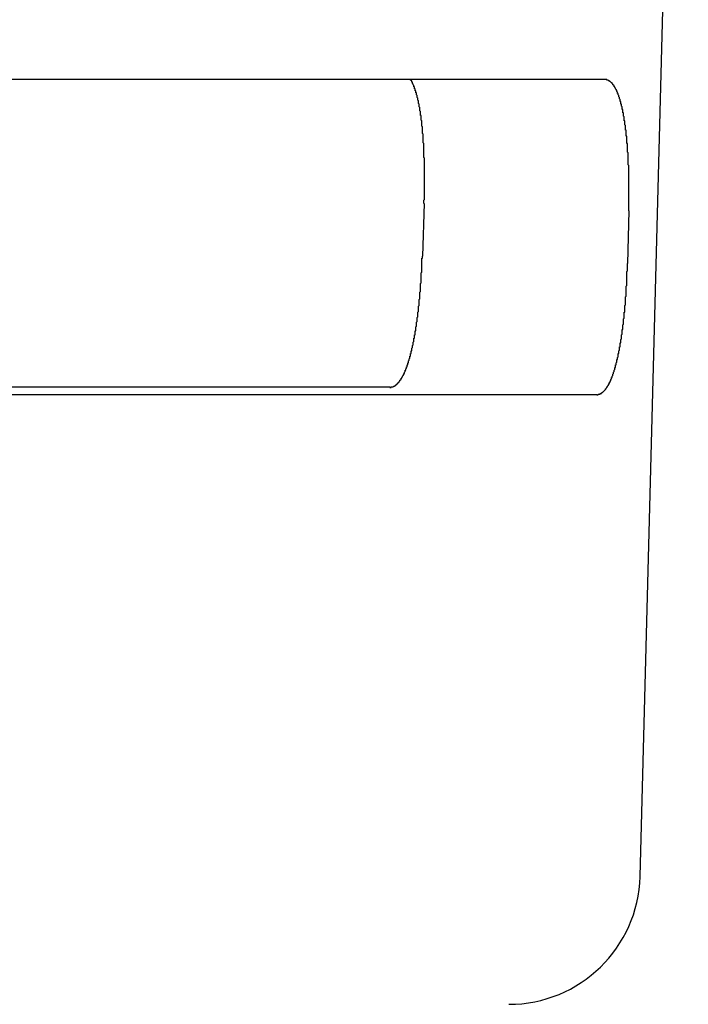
# Model space of a CAD drawing. Extents: x 85.2 to 97.4, y 23.1 to 30.3.
# Tile 36 of 43: x 93.305 to 93.405, y 24.448 to 24.596. Entities that reach past the tile are written whole.
import ezdxf

# ---------------------------------------------------------------- set-up
doc = ezdxf.new("R2010")
doc.units = 0
doc.header["$LTSCALE"] = 0.5
doc.layers.add('BODY', color=1, linetype='CONTINUOUS')

msp = doc.modelspace()

# ---------------------------------------------------------------- linework, layer by layer
at = {"layer": 'BODY'}
for p, q in [((93.39797, 24.46728), (93.4052, 24.74339)), ((93.39269, 24.5868), (92.84364, 24.5868)), ((93.36563, 24.56818), (93.36536, 24.56028)), ((93.39629, 24.56709), (93.39609, 24.55919)), ((92.84484, 24.53954), (93.39149, 24.53954)), ((93.36052, 24.54063), (92.87582, 24.54063))]:
    msp.add_line(p, q, dxfattribs=at)
for points in [[(93.3656, 24.5682, 0), (93.3656, 24.5683, 0), (93.3656, 24.5683, 0), (93.3656, 24.5684, 0), (93.3656, 24.5685, 0), (93.3656, 24.5686, 0), (93.3656, 24.5686, 0), (93.3656, 24.5687, 0), (93.3657, 24.5688, 0), (93.3657, 24.5689, 0), (93.3657, 24.5689, 0), (93.3657, 24.569, 0), (93.3657, 24.5691, 0), (93.3657, 24.5692, 0), (93.3657, 24.5692, 0), (93.3657, 24.5693, 0), (93.3657, 24.5694, 0), (93.3657, 24.5695, 0), (93.3657, 24.5696, 0), (93.3657, 24.5696, 0), (93.3657, 24.5697, 0), (93.3657, 24.5698, 0), (93.3657, 24.5699, 0), (93.3657, 24.5699, 0), (93.3657, 24.57, 0), (93.3657, 24.5701, 0), (93.3657, 24.5702, 0), (93.3657, 24.5702, 0), (93.3657, 24.5703, 0), (93.3657, 24.5704, 0), (93.3657, 24.5705, 0), (93.3657, 24.5705, 0), (93.3657, 24.5706, 0), (93.3657, 24.5707, 0), (93.3657, 24.5708, 0), (93.3657, 24.5708, 0), (93.3657, 24.5709, 0), (93.3657, 24.571, 0), (93.3657, 24.5711, 0), (93.3657, 24.5711, 0), (93.3657, 24.5712, 0), (93.3657, 24.5713, 0), (93.3657, 24.5714, 0), (93.3657, 24.5715, 0), (93.3657, 24.5715, 0), (93.3657, 24.5716, 0), (93.3657, 24.5717, 0), (93.3657, 24.5718, 0), (93.3657, 24.5718, 0), (93.3657, 24.5719, 0), (93.3657, 24.572, 0), (93.3657, 24.5721, 0), (93.3657, 24.5721, 0), (93.3657, 24.5722, 0), (93.3657, 24.5723, 0), (93.3657, 24.5724, 0), (93.3657, 24.5724, 0), (93.3657, 24.5725, 0), (93.3657, 24.5726, 0), (93.3657, 24.5726, 0), (93.3657, 24.5727, 0), (93.3657, 24.5728, 0), (93.3657, 24.5729, 0), (93.3657, 24.5729, 0), (93.3657, 24.573, 0), (93.3657, 24.5731, 0), (93.3657, 24.5732, 0), (93.3657, 24.5732, 0), (93.3657, 24.5733, 0), (93.3657, 24.5734, 0), (93.3657, 24.5735, 0), (93.3657, 24.5735, 0), (93.3657, 24.5736, 0), (93.3657, 24.5737, 0), (93.3657, 24.5738, 0), (93.3657, 24.5738, 0), (93.3657, 24.5739, 0), (93.3657, 24.574, 0), (93.3657, 24.574, 0), (93.3657, 24.5741, 0), (93.3657, 24.5742, 0), (93.3657, 24.5743, 0), (93.3657, 24.5743, 0), (93.3657, 24.5744, 0), (93.3657, 24.5745, 0), (93.3657, 24.5746, 0), (93.3657, 24.5746, 0), (93.3657, 24.5747, 0), (93.3657, 24.5748, 0), (93.3657, 24.5748, 0), (93.3657, 24.5749, 0), (93.3657, 24.575, 0), (93.3656, 24.5751, 0), (93.3656, 24.5751, 0), (93.3656, 24.5752, 0), (93.3656, 24.5753, 0), (93.3656, 24.5753, 0), (93.3656, 24.5754, 0), (93.3656, 24.5755, 0), (93.3656, 24.5756, 0), (93.3656, 24.5756, 0), (93.3656, 24.5757, 0), (93.3656, 24.5758, 0), (93.3656, 24.5758, 0), (93.3656, 24.5759, 0), (93.3656, 24.576, 0), (93.3656, 24.5761, 0), (93.3656, 24.5761, 0), (93.3656, 24.5762, 0), (93.3656, 24.5763, 0), (93.3656, 24.5763, 0), (93.3656, 24.5764, 0), (93.3656, 24.5765, 0), (93.3656, 24.5765, 0), (93.3656, 24.5766, 0), (93.3656, 24.5767, 0), (93.3656, 24.5768, 0), (93.3656, 24.5768, 0), (93.3656, 24.5769, 0), (93.3656, 24.577, 0), (93.3656, 24.577, 0), (93.3656, 24.5771, 0), (93.3656, 24.5772, 0), (93.3656, 24.5772, 0), (93.3655, 24.5773, 0), (93.3655, 24.5774, 0), (93.3655, 24.5774, 0), (93.3655, 24.5775, 0), (93.3655, 24.5776, 0), (93.3655, 24.5776, 0), (93.3655, 24.5777, 0), (93.3655, 24.5778, 0), (93.3655, 24.5778, 0), (93.3655, 24.5779, 0), (93.3655, 24.578, 0), (93.3655, 24.578, 0), (93.3655, 24.5781, 0), (93.3655, 24.5782, 0), (93.3655, 24.5782, 0), (93.3655, 24.5783, 0), (93.3655, 24.5784, 0), (93.3655, 24.5784, 0), (93.3655, 24.5785, 0), (93.3655, 24.5786, 0), (93.3655, 24.5786, 0), (93.3654, 24.5787, 0), (93.3654, 24.5788, 0), (93.3654, 24.5788, 0), (93.3654, 24.5789, 0), (93.3654, 24.5789, 0), (93.3654, 24.579, 0), (93.3654, 24.5791, 0), (93.3654, 24.5791, 0), (93.3654, 24.5792, 0), (93.3654, 24.5793, 0), (93.3654, 24.5793, 0), (93.3654, 24.5794, 0), (93.3654, 24.5795, 0), (93.3654, 24.5795, 0), (93.3654, 24.5796, 0), (93.3654, 24.5796, 0), (93.3654, 24.5797, 0), (93.3653, 24.5798, 0), (93.3653, 24.5798, 0), (93.3653, 24.5799, 0), (93.3653, 24.5799, 0), (93.3653, 24.58, 0), (93.3653, 24.5801, 0), (93.3653, 24.5801, 0), (93.3653, 24.5802, 0), (93.3653, 24.5803, 0), (93.3653, 24.5803, 0), (93.3653, 24.5804, 0), (93.3653, 24.5804, 0), (93.3653, 24.5805, 0), (93.3653, 24.5806, 0), (93.3653, 24.5806, 0), (93.3652, 24.5807, 0), (93.3652, 24.5807, 0), (93.3652, 24.5808, 0), (93.3652, 24.5808, 0), (93.3652, 24.5809, 0), (93.3652, 24.581, 0), (93.3652, 24.581, 0), (93.3652, 24.5811, 0), (93.3652, 24.5811, 0), (93.3652, 24.5812, 0), (93.3652, 24.5813, 0), (93.3652, 24.5813, 0), (93.3652, 24.5814, 0), (93.3651, 24.5814, 0), (93.3651, 24.5815, 0), (93.3651, 24.5815, 0), (93.3651, 24.5816, 0), (93.3651, 24.5816, 0), (93.3651, 24.5817, 0), (93.3651, 24.5818, 0), (93.3651, 24.5818, 0), (93.3651, 24.5819, 0), (93.3651, 24.5819, 0), (93.3651, 24.582, 0), (93.3651, 24.582, 0), (93.365, 24.5821, 0), (93.365, 24.5821, 0), (93.365, 24.5822, 0), (93.365, 24.5823, 0), (93.365, 24.5823, 0), (93.365, 24.5824, 0), (93.365, 24.5824, 0), (93.365, 24.5825, 0), (93.365, 24.5825, 0), (93.365, 24.5826, 0), (93.365, 24.5826, 0), (93.3649, 24.5827, 0), (93.3649, 24.5827, 0), (93.3649, 24.5828, 0), (93.3649, 24.5828, 0), (93.3649, 24.5829, 0), (93.3649, 24.5829, 0), (93.3649, 24.583, 0), (93.3649, 24.583, 0), (93.3649, 24.5831, 0), (93.3649, 24.5831, 0), (93.3648, 24.5832, 0), (93.3648, 24.5832, 0), (93.3648, 24.5833, 0), (93.3648, 24.5833, 0), (93.3648, 24.5834, 0), (93.3648, 24.5834, 0), (93.3648, 24.5835, 0), (93.3648, 24.5835, 0), (93.3648, 24.5836, 0), (93.3648, 24.5836, 0), (93.3647, 24.5837, 0), (93.3647, 24.5837, 0), (93.3647, 24.5838, 0), (93.3647, 24.5838, 0), (93.3647, 24.5838, 0), (93.3647, 24.5839, 0), (93.3647, 24.5839, 0), (93.3647, 24.584, 0), (93.3647, 24.584, 0), (93.3646, 24.5841, 0), (93.3646, 24.5841, 0), (93.3646, 24.5842, 0), (93.3646, 24.5842, 0), (93.3646, 24.5843, 0), (93.3646, 24.5843, 0), (93.3646, 24.5843, 0), (93.3646, 24.5844, 0), (93.3646, 24.5844, 0), (93.3645, 24.5845, 0), (93.3645, 24.5845, 0), (93.3645, 24.5846, 0), (93.3645, 24.5846, 0), (93.3645, 24.5846, 0), (93.3645, 24.5847, 0), (93.3645, 24.5847, 0), (93.3645, 24.5848, 0), (93.3644, 24.5848, 0), (93.3644, 24.5848, 0), (93.3644, 24.5849, 0), (93.3644, 24.5849, 0), (93.3644, 24.585, 0), (93.3644, 24.585, 0), (93.3644, 24.585, 0), (93.3644, 24.5851, 0), (93.3643, 24.5851, 0), (93.3643, 24.5852, 0), (93.3643, 24.5852, 0), (93.3643, 24.5852, 0), (93.3643, 24.5853, 0), (93.3643, 24.5853, 0), (93.3643, 24.5854, 0), (93.3643, 24.5854, 0), (93.3642, 24.5854, 0), (93.3642, 24.5855, 0), (93.3642, 24.5855, 0), (93.3642, 24.5855, 0), (93.3642, 24.5856, 0), (93.3642, 24.5856, 0), (93.3642, 24.5856, 0), (93.3642, 24.5857, 0), (93.3641, 24.5857, 0), (93.3641, 24.5858, 0), (93.3641, 24.5858, 0), (93.3641, 24.5858, 0), (93.3641, 24.5859, 0), (93.3641, 24.5859, 0), (93.3641, 24.5859, 0), (93.364, 24.586, 0), (93.364, 24.586, 0), (93.364, 24.586, 0), (93.364, 24.5861, 0), (93.364, 24.5861, 0), (93.364, 24.5861, 0), (93.364, 24.5861, 0), (93.3639, 24.5862, 0), (93.3639, 24.5862, 0), (93.3639, 24.5862, 0), (93.3639, 24.5863, 0), (93.3639, 24.5863, 0), (93.3639, 24.5863, 0), (93.3639, 24.5864, 0), (93.3638, 24.5864, 0), (93.3638, 24.5864, 0), (93.3638, 24.5864, 0), (93.3638, 24.5865, 0), (93.3638, 24.5865, 0), (93.3638, 24.5865, 0), (93.3638, 24.5866, 0), (93.3637, 24.5866, 0), (93.3637, 24.5866, 0), (93.3637, 24.5866, 0), (93.3637, 24.5867, 0), (93.3637, 24.5867, 0), (93.3637, 24.5867, 0), (93.3636, 24.5867, 0), (93.3636, 24.5868, 0), (93.3636, 24.5868, 0)], [(93.3963, 24.5671, 0), (93.3963, 24.5672, 0), (93.3963, 24.5673, 0), (93.3963, 24.5673, 0), (93.3963, 24.5674, 0), (93.3963, 24.5675, 0), (93.3963, 24.5676, 0), (93.3963, 24.5677, 0), (93.3963, 24.5677, 0), (93.3963, 24.5678, 0), (93.3963, 24.5679, 0), (93.3963, 24.568, 0), (93.3963, 24.5681, 0), (93.3963, 24.5681, 0), (93.3963, 24.5682, 0), (93.3963, 24.5683, 0), (93.3963, 24.5684, 0), (93.3963, 24.5685, 0), (93.3963, 24.5685, 0), (93.3963, 24.5686, 0), (93.3963, 24.5687, 0), (93.3963, 24.5688, 0), (93.3963, 24.5689, 0), (93.3963, 24.569, 0), (93.3963, 24.569, 0), (93.3963, 24.5691, 0), (93.3963, 24.5692, 0), (93.3963, 24.5693, 0), (93.3963, 24.5694, 0), (93.3963, 24.5694, 0), (93.3963, 24.5695, 0), (93.3963, 24.5696, 0), (93.3963, 24.5697, 0), (93.3963, 24.5698, 0), (93.3963, 24.5698, 0), (93.3963, 24.5699, 0), (93.3963, 24.57, 0), (93.3963, 24.5701, 0), (93.3963, 24.5702, 0), (93.3963, 24.5702, 0), (93.3963, 24.5703, 0), (93.3963, 24.5704, 0), (93.3963, 24.5705, 0), (93.3963, 24.5706, 0), (93.3963, 24.5706, 0), (93.3963, 24.5707, 0), (93.3963, 24.5708, 0), (93.3963, 24.5709, 0), (93.3963, 24.5709, 0), (93.3963, 24.571, 0), (93.3963, 24.5711, 0), (93.3963, 24.5712, 0), (93.3963, 24.5713, 0), (93.3963, 24.5713, 0), (93.3963, 24.5714, 0), (93.3963, 24.5715, 0), (93.3963, 24.5716, 0), (93.3963, 24.5717, 0), (93.3963, 24.5717, 0), (93.3963, 24.5718, 0), (93.3963, 24.5719, 0), (93.3963, 24.572, 0), (93.3963, 24.572, 0), (93.3963, 24.5721, 0), (93.3963, 24.5722, 0), (93.3963, 24.5723, 0), (93.3963, 24.5724, 0), (93.3963, 24.5724, 0), (93.3963, 24.5725, 0), (93.3963, 24.5726, 0), (93.3963, 24.5727, 0), (93.3963, 24.5727, 0), (93.3963, 24.5728, 0), (93.3963, 24.5729, 0), (93.3963, 24.573, 0), (93.3963, 24.5731, 0), (93.3963, 24.5731, 0), (93.3963, 24.5732, 0), (93.3963, 24.5733, 0), (93.3963, 24.5734, 0), (93.3963, 24.5734, 0), (93.3963, 24.5735, 0), (93.3963, 24.5736, 0), (93.3963, 24.5737, 0), (93.3963, 24.5737, 0), (93.3963, 24.5738, 0), (93.3963, 24.5739, 0), (93.3962, 24.574, 0), (93.3962, 24.5741, 0), (93.3962, 24.5741, 0), (93.3962, 24.5742, 0), (93.3962, 24.5743, 0), (93.3962, 24.5744, 0), (93.3962, 24.5744, 0), (93.3962, 24.5745, 0), (93.3962, 24.5746, 0), (93.3962, 24.5747, 0), (93.3962, 24.5747, 0), (93.3962, 24.5748, 0), (93.3962, 24.5749, 0), (93.3962, 24.575, 0), (93.3962, 24.575, 0), (93.3962, 24.5751, 0), (93.3962, 24.5752, 0), (93.3962, 24.5752, 0), (93.3962, 24.5753, 0), (93.3962, 24.5754, 0), (93.3962, 24.5755, 0), (93.3962, 24.5755, 0), (93.3962, 24.5756, 0), (93.3962, 24.5757, 0), (93.3962, 24.5758, 0), (93.3962, 24.5758, 0), (93.3961, 24.5759, 0), (93.3961, 24.576, 0), (93.3961, 24.576, 0), (93.3961, 24.5761, 0), (93.3961, 24.5762, 0), (93.3961, 24.5763, 0), (93.3961, 24.5763, 0), (93.3961, 24.5764, 0), (93.3961, 24.5765, 0), (93.3961, 24.5765, 0), (93.3961, 24.5766, 0), (93.3961, 24.5767, 0), (93.3961, 24.5768, 0), (93.3961, 24.5768, 0), (93.3961, 24.5769, 0), (93.3961, 24.577, 0), (93.3961, 24.577, 0), (93.3961, 24.5771, 0), (93.3961, 24.5772, 0), (93.396, 24.5772, 0), (93.396, 24.5773, 0), (93.396, 24.5774, 0), (93.396, 24.5775, 0), (93.396, 24.5775, 0), (93.396, 24.5776, 0), (93.396, 24.5777, 0), (93.396, 24.5777, 0), (93.396, 24.5778, 0), (93.396, 24.5779, 0), (93.396, 24.5779, 0), (93.396, 24.578, 0), (93.396, 24.5781, 0), (93.396, 24.5781, 0), (93.396, 24.5782, 0), (93.396, 24.5783, 0), (93.3959, 24.5783, 0), (93.3959, 24.5784, 0), (93.3959, 24.5785, 0), (93.3959, 24.5785, 0), (93.3959, 24.5786, 0), (93.3959, 24.5787, 0), (93.3959, 24.5787, 0), (93.3959, 24.5788, 0), (93.3959, 24.5789, 0), (93.3959, 24.5789, 0), (93.3959, 24.579, 0), (93.3959, 24.579, 0), (93.3959, 24.5791, 0), (93.3959, 24.5792, 0), (93.3958, 24.5792, 0), (93.3958, 24.5793, 0), (93.3958, 24.5794, 0), (93.3958, 24.5794, 0), (93.3958, 24.5795, 0), (93.3958, 24.5796, 0), (93.3958, 24.5796, 0), (93.3958, 24.5797, 0), (93.3958, 24.5797, 0), (93.3958, 24.5798, 0), (93.3958, 24.5799, 0), (93.3958, 24.5799, 0), (93.3957, 24.58, 0), (93.3957, 24.5801, 0), (93.3957, 24.5801, 0), (93.3957, 24.5802, 0), (93.3957, 24.5802, 0), (93.3957, 24.5803, 0), (93.3957, 24.5804, 0), (93.3957, 24.5804, 0), (93.3957, 24.5805, 0), (93.3957, 24.5805, 0), (93.3957, 24.5806, 0), (93.3956, 24.5806, 0), (93.3956, 24.5807, 0), (93.3956, 24.5808, 0), (93.3956, 24.5808, 0), (93.3956, 24.5809, 0), (93.3956, 24.5809, 0), (93.3956, 24.581, 0), (93.3956, 24.5811, 0), (93.3956, 24.5811, 0), (93.3956, 24.5812, 0), (93.3956, 24.5812, 0), (93.3955, 24.5813, 0), (93.3955, 24.5813, 0), (93.3955, 24.5814, 0), (93.3955, 24.5814, 0), (93.3955, 24.5815, 0), (93.3955, 24.5816, 0), (93.3955, 24.5816, 0), (93.3955, 24.5817, 0), (93.3955, 24.5817, 0), (93.3955, 24.5818, 0), (93.3954, 24.5818, 0), (93.3954, 24.5819, 0), (93.3954, 24.5819, 0), (93.3954, 24.582, 0), (93.3954, 24.582, 0), (93.3954, 24.5821, 0), (93.3954, 24.5821, 0), (93.3954, 24.5822, 0), (93.3954, 24.5823, 0), (93.3953, 24.5823, 0), (93.3953, 24.5824, 0), (93.3953, 24.5824, 0), (93.3953, 24.5825, 0), (93.3953, 24.5825, 0), (93.3953, 24.5826, 0), (93.3953, 24.5826, 0), (93.3953, 24.5827, 0), (93.3953, 24.5827, 0), (93.3952, 24.5828, 0), (93.3952, 24.5828, 0), (93.3952, 24.5829, 0), (93.3952, 24.5829, 0), (93.3952, 24.5829, 0), (93.3952, 24.583, 0), (93.3952, 24.583, 0), (93.3952, 24.5831, 0), (93.3951, 24.5831, 0), (93.3951, 24.5832, 0), (93.3951, 24.5832, 0), (93.3951, 24.5833, 0), (93.3951, 24.5833, 0), (93.3951, 24.5834, 0), (93.3951, 24.5834, 0), (93.3951, 24.5835, 0), (93.395, 24.5835, 0), (93.395, 24.5835, 0), (93.395, 24.5836, 0), (93.395, 24.5836, 0), (93.395, 24.5837, 0), (93.395, 24.5837, 0), (93.395, 24.5838, 0), (93.395, 24.5838, 0), (93.3949, 24.5839, 0), (93.3949, 24.5839, 0), (93.3949, 24.5839, 0), (93.3949, 24.584, 0), (93.3949, 24.584, 0), (93.3949, 24.5841, 0), (93.3949, 24.5841, 0), (93.3949, 24.5841, 0), (93.3948, 24.5842, 0), (93.3948, 24.5842, 0), (93.3948, 24.5843, 0), (93.3948, 24.5843, 0), (93.3948, 24.5843, 0), (93.3948, 24.5844, 0), (93.3948, 24.5844, 0), (93.3947, 24.5845, 0), (93.3947, 24.5845, 0), (93.3947, 24.5845, 0), (93.3947, 24.5846, 0), (93.3947, 24.5846, 0), (93.3947, 24.5846, 0), (93.3947, 24.5847, 0), (93.3946, 24.5847, 0), (93.3946, 24.5848, 0), (93.3946, 24.5848, 0), (93.3946, 24.5848, 0), (93.3946, 24.5849, 0), (93.3946, 24.5849, 0), (93.3946, 24.5849, 0), (93.3945, 24.585, 0), (93.3945, 24.585, 0), (93.3945, 24.585, 0), (93.3945, 24.5851, 0), (93.3945, 24.5851, 0), (93.3945, 24.5851, 0), (93.3945, 24.5852, 0), (93.3944, 24.5852, 0), (93.3944, 24.5852, 0), (93.3944, 24.5853, 0), (93.3944, 24.5853, 0), (93.3944, 24.5853, 0), (93.3944, 24.5853, 0), (93.3943, 24.5854, 0), (93.3943, 24.5854, 0), (93.3943, 24.5854, 0), (93.3943, 24.5855, 0), (93.3943, 24.5855, 0), (93.3943, 24.5855, 0), (93.3942, 24.5856, 0), (93.3942, 24.5856, 0), (93.3942, 24.5856, 0), (93.3942, 24.5856, 0), (93.3942, 24.5857, 0), (93.3942, 24.5857, 0), (93.3942, 24.5857, 0), (93.3941, 24.5857, 0), (93.3941, 24.5858, 0), (93.3941, 24.5858, 0), (93.3941, 24.5858, 0), (93.3941, 24.5858, 0), (93.3941, 24.5859, 0), (93.394, 24.5859, 0), (93.394, 24.5859, 0), (93.394, 24.5859, 0), (93.394, 24.586, 0), (93.394, 24.586, 0), (93.394, 24.586, 0), (93.3939, 24.586, 0), (93.3939, 24.5861, 0), (93.3939, 24.5861, 0), (93.3939, 24.5861, 0), (93.3939, 24.5861, 0), (93.3939, 24.5861, 0), (93.3938, 24.5862, 0), (93.3938, 24.5862, 0), (93.3938, 24.5862, 0), (93.3938, 24.5862, 0), (93.3938, 24.5862, 0), (93.3938, 24.5863, 0), (93.3937, 24.5863, 0), (93.3937, 24.5863, 0), (93.3937, 24.5863, 0), (93.3937, 24.5863, 0), (93.3937, 24.5863, 0), (93.3936, 24.5864, 0), (93.3936, 24.5864, 0), (93.3936, 24.5864, 0), (93.3936, 24.5864, 0), (93.3936, 24.5864, 0), (93.3936, 24.5864, 0), (93.3935, 24.5865, 0), (93.3935, 24.5865, 0), (93.3935, 24.5865, 0), (93.3935, 24.5865, 0), (93.3935, 24.5865, 0), (93.3934, 24.5865, 0), (93.3934, 24.5865, 0), (93.3934, 24.5866, 0), (93.3934, 24.5866, 0), (93.3934, 24.5866, 0), (93.3934, 24.5866, 0), (93.3933, 24.5866, 0), (93.3933, 24.5866, 0), (93.3933, 24.5866, 0), (93.3933, 24.5866, 0), (93.3933, 24.5866, 0), (93.3932, 24.5867, 0), (93.3932, 24.5867, 0), (93.3932, 24.5867, 0), (93.3932, 24.5867, 0), (93.3932, 24.5867, 0), (93.3932, 24.5867, 0), (93.3931, 24.5867, 0), (93.3931, 24.5867, 0), (93.3931, 24.5867, 0), (93.3931, 24.5867, 0), (93.3931, 24.5867, 0), (93.393, 24.5867, 0), (93.393, 24.5867, 0), (93.393, 24.5868, 0), (93.393, 24.5868, 0), (93.393, 24.5868, 0), (93.3929, 24.5868, 0), (93.3929, 24.5868, 0), (93.3929, 24.5868, 0), (93.3929, 24.5868, 0), (93.3929, 24.5868, 0), (93.3928, 24.5868, 0), (93.3928, 24.5868, 0), (93.3928, 24.5868, 0), (93.3928, 24.5868, 0), (93.3928, 24.5868, 0), (93.3928, 24.5868, 0), (93.3927, 24.5868, 0), (93.3927, 24.5868, 0), (93.3927, 24.5868, 0)], [(93.3605, 24.5406, 0), (93.3605, 24.5406, 0), (93.3606, 24.5406, 0), (93.3606, 24.5406, 0), (93.3606, 24.5406, 0), (93.3606, 24.5406, 0), (93.3606, 24.5406, 0), (93.3607, 24.5406, 0), (93.3607, 24.5406, 0), (93.3607, 24.5406, 0), (93.3607, 24.5406, 0), (93.3607, 24.5407, 0), (93.3608, 24.5407, 0), (93.3608, 24.5407, 0), (93.3608, 24.5407, 0), (93.3608, 24.5407, 0), (93.3608, 24.5407, 0), (93.3609, 24.5407, 0), (93.3609, 24.5407, 0), (93.3609, 24.5407, 0), (93.3609, 24.5407, 0), (93.3609, 24.5407, 0), (93.361, 24.5407, 0), (93.361, 24.5407, 0), (93.361, 24.5407, 0), (93.361, 24.5407, 0), (93.361, 24.5407, 0), (93.3611, 24.5408, 0), (93.3611, 24.5408, 0), (93.3611, 24.5408, 0), (93.3611, 24.5408, 0), (93.3611, 24.5408, 0), (93.3612, 24.5408, 0), (93.3612, 24.5408, 0), (93.3612, 24.5408, 0), (93.3612, 24.5408, 0), (93.3612, 24.5408, 0), (93.3613, 24.5409, 0), (93.3613, 24.5409, 0), (93.3613, 24.5409, 0), (93.3613, 24.5409, 0), (93.3613, 24.5409, 0), (93.3613, 24.5409, 0), (93.3614, 24.5409, 0), (93.3614, 24.541, 0), (93.3614, 24.541, 0), (93.3614, 24.541, 0), (93.3614, 24.541, 0), (93.3615, 24.541, 0), (93.3615, 24.541, 0), (93.3615, 24.541, 0), (93.3615, 24.5411, 0), (93.3615, 24.5411, 0), (93.3616, 24.5411, 0), (93.3616, 24.5411, 0), (93.3616, 24.5411, 0), (93.3616, 24.5411, 0), (93.3616, 24.5412, 0), (93.3617, 24.5412, 0), (93.3617, 24.5412, 0), (93.3617, 24.5412, 0), (93.3617, 24.5412, 0), (93.3617, 24.5413, 0), (93.3617, 24.5413, 0), (93.3618, 24.5413, 0), (93.3618, 24.5413, 0), (93.3618, 24.5413, 0), (93.3618, 24.5414, 0), (93.3618, 24.5414, 0), (93.3619, 24.5414, 0), (93.3619, 24.5414, 0), (93.3619, 24.5415, 0), (93.3619, 24.5415, 0), (93.3619, 24.5415, 0), (93.3619, 24.5415, 0), (93.362, 24.5416, 0), (93.362, 24.5416, 0), (93.362, 24.5416, 0), (93.362, 24.5416, 0), (93.362, 24.5417, 0), (93.3621, 24.5417, 0), (93.3621, 24.5417, 0), (93.3621, 24.5417, 0), (93.3621, 24.5418, 0), (93.3621, 24.5418, 0), (93.3621, 24.5418, 0), (93.3622, 24.5418, 0), (93.3622, 24.5419, 0), (93.3622, 24.5419, 0), (93.3622, 24.5419, 0), (93.3622, 24.542, 0), (93.3623, 24.542, 0), (93.3623, 24.542, 0), (93.3623, 24.542, 0), (93.3623, 24.5421, 0), (93.3623, 24.5421, 0), (93.3623, 24.5421, 0), (93.3624, 24.5422, 0), (93.3624, 24.5422, 0), (93.3624, 24.5422, 0), (93.3624, 24.5423, 0), (93.3624, 24.5423, 0), (93.3624, 24.5423, 0), (93.3625, 24.5424, 0), (93.3625, 24.5424, 0), (93.3625, 24.5424, 0), (93.3625, 24.5425, 0), (93.3625, 24.5425, 0), (93.3626, 24.5425, 0), (93.3626, 24.5426, 0), (93.3626, 24.5426, 0), (93.3626, 24.5426, 0), (93.3626, 24.5427, 0), (93.3626, 24.5427, 0), (93.3627, 24.5427, 0), (93.3627, 24.5428, 0), (93.3627, 24.5428, 0), (93.3627, 24.5428, 0), (93.3627, 24.5429, 0), (93.3627, 24.5429, 0), (93.3628, 24.543, 0), (93.3628, 24.543, 0), (93.3628, 24.543, 0), (93.3628, 24.5431, 0), (93.3628, 24.5431, 0), (93.3628, 24.5432, 0), (93.3629, 24.5432, 0), (93.3629, 24.5432, 0), (93.3629, 24.5433, 0), (93.3629, 24.5433, 0), (93.3629, 24.5434, 0), (93.3629, 24.5434, 0), (93.3629, 24.5434, 0), (93.363, 24.5435, 0), (93.363, 24.5435, 0), (93.363, 24.5436, 0), (93.363, 24.5436, 0), (93.363, 24.5436, 0), (93.363, 24.5437, 0), (93.3631, 24.5437, 0), (93.3631, 24.5438, 0), (93.3631, 24.5438, 0), (93.3631, 24.5439, 0), (93.3631, 24.5439, 0), (93.3631, 24.544, 0), (93.3632, 24.544, 0), (93.3632, 24.544, 0), (93.3632, 24.5441, 0), (93.3632, 24.5441, 0), (93.3632, 24.5442, 0), (93.3632, 24.5442, 0), (93.3632, 24.5443, 0), (93.3633, 24.5443, 0), (93.3633, 24.5444, 0), (93.3633, 24.5444, 0), (93.3633, 24.5445, 0), (93.3633, 24.5445, 0), (93.3633, 24.5446, 0), (93.3633, 24.5446, 0), (93.3634, 24.5447, 0), (93.3634, 24.5447, 0), (93.3634, 24.5448, 0), (93.3634, 24.5448, 0), (93.3634, 24.5449, 0), (93.3634, 24.5449, 0), (93.3635, 24.545, 0), (93.3635, 24.545, 0), (93.3635, 24.5451, 0), (93.3635, 24.5451, 0), (93.3635, 24.5452, 0), (93.3635, 24.5452, 0), (93.3635, 24.5453, 0), (93.3636, 24.5453, 0), (93.3636, 24.5454, 0), (93.3636, 24.5454, 0), (93.3636, 24.5455, 0), (93.3636, 24.5455, 0), (93.3636, 24.5456, 0), (93.3636, 24.5456, 0), (93.3636, 24.5457, 0), (93.3637, 24.5457, 0), (93.3637, 24.5458, 0), (93.3637, 24.5458, 0), (93.3637, 24.5459, 0), (93.3637, 24.546, 0), (93.3637, 24.546, 0), (93.3637, 24.5461, 0), (93.3638, 24.5461, 0), (93.3638, 24.5462, 0), (93.3638, 24.5462, 0), (93.3638, 24.5463, 0), (93.3638, 24.5463, 0), (93.3638, 24.5464, 0), (93.3638, 24.5465, 0), (93.3638, 24.5465, 0), (93.3639, 24.5466, 0), (93.3639, 24.5466, 0), (93.3639, 24.5467, 0), (93.3639, 24.5468, 0), (93.3639, 24.5468, 0), (93.3639, 24.5469, 0), (93.3639, 24.5469, 0), (93.364, 24.547, 0), (93.364, 24.547, 0), (93.364, 24.5471, 0), (93.364, 24.5472, 0), (93.364, 24.5472, 0), (93.364, 24.5473, 0), (93.364, 24.5473, 0), (93.364, 24.5474, 0), (93.3641, 24.5475, 0), (93.3641, 24.5475, 0), (93.3641, 24.5476, 0), (93.3641, 24.5477, 0), (93.3641, 24.5477, 0), (93.3641, 24.5478, 0), (93.3641, 24.5478, 0), (93.3641, 24.5479, 0), (93.3641, 24.548, 0), (93.3642, 24.548, 0), (93.3642, 24.5481, 0), (93.3642, 24.5482, 0), (93.3642, 24.5482, 0), (93.3642, 24.5483, 0), (93.3642, 24.5483, 0), (93.3642, 24.5484, 0), (93.3642, 24.5485, 0), (93.3643, 24.5485, 0), (93.3643, 24.5486, 0), (93.3643, 24.5487, 0), (93.3643, 24.5487, 0), (93.3643, 24.5488, 0), (93.3643, 24.5489, 0), (93.3643, 24.5489, 0), (93.3643, 24.549, 0), (93.3643, 24.5491, 0), (93.3644, 24.5491, 0), (93.3644, 24.5492, 0), (93.3644, 24.5493, 0), (93.3644, 24.5493, 0), (93.3644, 24.5494, 0), (93.3644, 24.5495, 0), (93.3644, 24.5495, 0), (93.3644, 24.5496, 0), (93.3644, 24.5497, 0), (93.3644, 24.5497, 0), (93.3645, 24.5498, 0), (93.3645, 24.5499, 0), (93.3645, 24.5499, 0), (93.3645, 24.55, 0), (93.3645, 24.5501, 0), (93.3645, 24.5501, 0), (93.3645, 24.5502, 0), (93.3645, 24.5503, 0), (93.3645, 24.5503, 0), (93.3645, 24.5504, 0), (93.3646, 24.5505, 0), (93.3646, 24.5506, 0), (93.3646, 24.5506, 0), (93.3646, 24.5507, 0), (93.3646, 24.5508, 0), (93.3646, 24.5508, 0), (93.3646, 24.5509, 0), (93.3646, 24.551, 0), (93.3646, 24.5511, 0), (93.3646, 24.5511, 0), (93.3647, 24.5512, 0), (93.3647, 24.5513, 0), (93.3647, 24.5513, 0), (93.3647, 24.5514, 0), (93.3647, 24.5515, 0), (93.3647, 24.5516, 0), (93.3647, 24.5516, 0), (93.3647, 24.5517, 0), (93.3647, 24.5518, 0), (93.3647, 24.5518, 0), (93.3647, 24.5519, 0), (93.3648, 24.552, 0), (93.3648, 24.5521, 0), (93.3648, 24.5521, 0), (93.3648, 24.5522, 0), (93.3648, 24.5523, 0), (93.3648, 24.5524, 0), (93.3648, 24.5524, 0), (93.3648, 24.5525, 0), (93.3648, 24.5526, 0), (93.3648, 24.5527, 0), (93.3648, 24.5527, 0), (93.3648, 24.5528, 0), (93.3649, 24.5529, 0), (93.3649, 24.553, 0), (93.3649, 24.553, 0), (93.3649, 24.5531, 0), (93.3649, 24.5532, 0), (93.3649, 24.5533, 0), (93.3649, 24.5533, 0), (93.3649, 24.5534, 0), (93.3649, 24.5535, 0), (93.3649, 24.5536, 0), (93.3649, 24.5536, 0), (93.3649, 24.5537, 0), (93.3649, 24.5538, 0), (93.365, 24.5539, 0), (93.365, 24.5539, 0), (93.365, 24.554, 0), (93.365, 24.5541, 0), (93.365, 24.5542, 0), (93.365, 24.5542, 0), (93.365, 24.5543, 0), (93.365, 24.5544, 0), (93.365, 24.5545, 0), (93.365, 24.5545, 0), (93.365, 24.5546, 0), (93.365, 24.5547, 0), (93.365, 24.5548, 0), (93.365, 24.5549, 0), (93.365, 24.5549, 0), (93.3651, 24.555, 0), (93.3651, 24.5551, 0), (93.3651, 24.5552, 0), (93.3651, 24.5552, 0), (93.3651, 24.5553, 0), (93.3651, 24.5554, 0), (93.3651, 24.5555, 0), (93.3651, 24.5556, 0), (93.3651, 24.5556, 0), (93.3651, 24.5557, 0), (93.3651, 24.5558, 0), (93.3651, 24.5559, 0), (93.3651, 24.556, 0), (93.3651, 24.556, 0), (93.3651, 24.5561, 0), (93.3651, 24.5562, 0), (93.3652, 24.5563, 0), (93.3652, 24.5563, 0), (93.3652, 24.5564, 0), (93.3652, 24.5565, 0), (93.3652, 24.5566, 0), (93.3652, 24.5567, 0), (93.3652, 24.5567, 0), (93.3652, 24.5568, 0), (93.3652, 24.5569, 0), (93.3652, 24.557, 0), (93.3652, 24.5571, 0), (93.3652, 24.5571, 0), (93.3652, 24.5572, 0), (93.3652, 24.5573, 0), (93.3652, 24.5574, 0), (93.3652, 24.5575, 0), (93.3652, 24.5575, 0), (93.3652, 24.5576, 0), (93.3652, 24.5577, 0), (93.3652, 24.5578, 0), (93.3653, 24.5579, 0), (93.3653, 24.5579, 0), (93.3653, 24.558, 0), (93.3653, 24.5581, 0), (93.3653, 24.5582, 0), (93.3653, 24.5583, 0), (93.3653, 24.5583, 0), (93.3653, 24.5584, 0), (93.3653, 24.5585, 0), (93.3653, 24.5586, 0), (93.3653, 24.5587, 0), (93.3653, 24.5587, 0), (93.3653, 24.5588, 0), (93.3653, 24.5589, 0), (93.3653, 24.559, 0), (93.3653, 24.5591, 0), (93.3653, 24.5591, 0), (93.3653, 24.5592, 0), (93.3653, 24.5593, 0), (93.3653, 24.5594, 0), (93.3653, 24.5595, 0), (93.3653, 24.5596, 0), (93.3653, 24.5596, 0), (93.3653, 24.5597, 0), (93.3653, 24.5598, 0), (93.3653, 24.5599, 0), (93.3653, 24.56, 0), (93.3654, 24.56, 0), (93.3654, 24.5601, 0), (93.3654, 24.5602, 0), (93.3654, 24.5603, 0)], [(93.3915, 24.5395, 0), (93.3915, 24.5395, 0), (93.3915, 24.5395, 0), (93.3916, 24.5395, 0), (93.3916, 24.5395, 0), (93.3916, 24.5395, 0), (93.3916, 24.5395, 0), (93.3916, 24.5395, 0), (93.3917, 24.5395, 0), (93.3917, 24.5396, 0), (93.3917, 24.5396, 0), (93.3917, 24.5396, 0), (93.3917, 24.5396, 0), (93.3917, 24.5396, 0), (93.3918, 24.5396, 0), (93.3918, 24.5396, 0), (93.3918, 24.5396, 0), (93.3918, 24.5396, 0), (93.3918, 24.5396, 0), (93.3919, 24.5396, 0), (93.3919, 24.5396, 0), (93.3919, 24.5396, 0), (93.3919, 24.5396, 0), (93.3919, 24.5396, 0), (93.392, 24.5396, 0), (93.392, 24.5396, 0), (93.392, 24.5396, 0), (93.392, 24.5397, 0), (93.392, 24.5397, 0), (93.3921, 24.5397, 0), (93.3921, 24.5397, 0), (93.3921, 24.5397, 0), (93.3921, 24.5397, 0), (93.3921, 24.5397, 0), (93.3921, 24.5397, 0), (93.3922, 24.5397, 0), (93.3922, 24.5398, 0), (93.3922, 24.5398, 0), (93.3922, 24.5398, 0), (93.3922, 24.5398, 0), (93.3923, 24.5398, 0), (93.3923, 24.5398, 0), (93.3923, 24.5398, 0), (93.3923, 24.5398, 0), (93.3923, 24.5399, 0), (93.3924, 24.5399, 0), (93.3924, 24.5399, 0), (93.3924, 24.5399, 0), (93.3924, 24.5399, 0), (93.3924, 24.5399, 0), (93.3924, 24.5399, 0), (93.3925, 24.54, 0), (93.3925, 24.54, 0), (93.3925, 24.54, 0), (93.3925, 24.54, 0), (93.3925, 24.54, 0), (93.3926, 24.5401, 0), (93.3926, 24.5401, 0), (93.3926, 24.5401, 0), (93.3926, 24.5401, 0), (93.3926, 24.5401, 0), (93.3926, 24.5401, 0), (93.3927, 24.5402, 0), (93.3927, 24.5402, 0), (93.3927, 24.5402, 0), (93.3927, 24.5402, 0), (93.3927, 24.5402, 0), (93.3928, 24.5403, 0), (93.3928, 24.5403, 0), (93.3928, 24.5403, 0), (93.3928, 24.5403, 0), (93.3928, 24.5404, 0), (93.3928, 24.5404, 0), (93.3929, 24.5404, 0), (93.3929, 24.5404, 0), (93.3929, 24.5405, 0), (93.3929, 24.5405, 0), (93.3929, 24.5405, 0), (93.3929, 24.5405, 0), (93.393, 24.5406, 0), (93.393, 24.5406, 0), (93.393, 24.5406, 0), (93.393, 24.5406, 0), (93.393, 24.5407, 0), (93.3931, 24.5407, 0), (93.3931, 24.5407, 0), (93.3931, 24.5407, 0), (93.3931, 24.5408, 0), (93.3931, 24.5408, 0), (93.3931, 24.5408, 0), (93.3932, 24.5409, 0), (93.3932, 24.5409, 0), (93.3932, 24.5409, 0), (93.3932, 24.5409, 0), (93.3932, 24.541, 0), (93.3932, 24.541, 0), (93.3933, 24.541, 0), (93.3933, 24.5411, 0), (93.3933, 24.5411, 0), (93.3933, 24.5411, 0), (93.3933, 24.5412, 0), (93.3933, 24.5412, 0), (93.3934, 24.5412, 0), (93.3934, 24.5413, 0), (93.3934, 24.5413, 0), (93.3934, 24.5413, 0), (93.3934, 24.5414, 0), (93.3934, 24.5414, 0), (93.3935, 24.5414, 0), (93.3935, 24.5415, 0), (93.3935, 24.5415, 0), (93.3935, 24.5415, 0), (93.3935, 24.5416, 0), (93.3935, 24.5416, 0), (93.3936, 24.5416, 0), (93.3936, 24.5417, 0), (93.3936, 24.5417, 0), (93.3936, 24.5418, 0), (93.3936, 24.5418, 0), (93.3936, 24.5418, 0), (93.3937, 24.5419, 0), (93.3937, 24.5419, 0), (93.3937, 24.5419, 0), (93.3937, 24.542, 0), (93.3937, 24.542, 0), (93.3937, 24.5421, 0), (93.3937, 24.5421, 0), (93.3938, 24.5421, 0), (93.3938, 24.5422, 0), (93.3938, 24.5422, 0), (93.3938, 24.5423, 0), (93.3938, 24.5423, 0), (93.3938, 24.5423, 0), (93.3939, 24.5424, 0), (93.3939, 24.5424, 0), (93.3939, 24.5425, 0), (93.3939, 24.5425, 0), (93.3939, 24.5426, 0), (93.3939, 24.5426, 0), (93.3939, 24.5426, 0), (93.394, 24.5427, 0), (93.394, 24.5427, 0), (93.394, 24.5428, 0), (93.394, 24.5428, 0), (93.394, 24.5429, 0), (93.394, 24.5429, 0), (93.394, 24.5429, 0), (93.3941, 24.543, 0), (93.3941, 24.543, 0), (93.3941, 24.5431, 0), (93.3941, 24.5431, 0), (93.3941, 24.5432, 0), (93.3941, 24.5432, 0), (93.3942, 24.5433, 0), (93.3942, 24.5433, 0), (93.3942, 24.5434, 0), (93.3942, 24.5434, 0), (93.3942, 24.5435, 0), (93.3942, 24.5435, 0), (93.3942, 24.5436, 0), (93.3943, 24.5436, 0), (93.3943, 24.5437, 0), (93.3943, 24.5437, 0), (93.3943, 24.5438, 0), (93.3943, 24.5438, 0), (93.3943, 24.5439, 0), (93.3943, 24.5439, 0), (93.3943, 24.544, 0), (93.3944, 24.544, 0), (93.3944, 24.5441, 0), (93.3944, 24.5441, 0), (93.3944, 24.5442, 0), (93.3944, 24.5442, 0), (93.3944, 24.5443, 0), (93.3944, 24.5443, 0), (93.3945, 24.5444, 0), (93.3945, 24.5444, 0), (93.3945, 24.5445, 0), (93.3945, 24.5445, 0), (93.3945, 24.5446, 0), (93.3945, 24.5446, 0), (93.3945, 24.5447, 0), (93.3945, 24.5448, 0), (93.3946, 24.5448, 0), (93.3946, 24.5449, 0), (93.3946, 24.5449, 0), (93.3946, 24.545, 0), (93.3946, 24.545, 0), (93.3946, 24.5451, 0), (93.3946, 24.5451, 0), (93.3947, 24.5452, 0), (93.3947, 24.5453, 0), (93.3947, 24.5453, 0), (93.3947, 24.5454, 0), (93.3947, 24.5454, 0), (93.3947, 24.5455, 0), (93.3947, 24.5455, 0), (93.3947, 24.5456, 0), (93.3947, 24.5457, 0), (93.3948, 24.5457, 0), (93.3948, 24.5458, 0), (93.3948, 24.5458, 0), (93.3948, 24.5459, 0), (93.3948, 24.546, 0), (93.3948, 24.546, 0), (93.3948, 24.5461, 0), (93.3948, 24.5461, 0), (93.3949, 24.5462, 0), (93.3949, 24.5463, 0), (93.3949, 24.5463, 0), (93.3949, 24.5464, 0), (93.3949, 24.5464, 0), (93.3949, 24.5465, 0), (93.3949, 24.5466, 0), (93.3949, 24.5466, 0), (93.3949, 24.5467, 0), (93.395, 24.5467, 0), (93.395, 24.5468, 0), (93.395, 24.5469, 0), (93.395, 24.5469, 0), (93.395, 24.547, 0), (93.395, 24.5471, 0), (93.395, 24.5471, 0), (93.395, 24.5472, 0), (93.395, 24.5473, 0), (93.3951, 24.5473, 0), (93.3951, 24.5474, 0), (93.3951, 24.5474, 0), (93.3951, 24.5475, 0), (93.3951, 24.5476, 0), (93.3951, 24.5476, 0), (93.3951, 24.5477, 0), (93.3951, 24.5478, 0), (93.3951, 24.5478, 0), (93.3952, 24.5479, 0), (93.3952, 24.548, 0), (93.3952, 24.548, 0), (93.3952, 24.5481, 0), (93.3952, 24.5482, 0), (93.3952, 24.5482, 0), (93.3952, 24.5483, 0), (93.3952, 24.5484, 0), (93.3952, 24.5484, 0), (93.3952, 24.5485, 0), (93.3953, 24.5486, 0), (93.3953, 24.5486, 0), (93.3953, 24.5487, 0), (93.3953, 24.5488, 0), (93.3953, 24.5488, 0), (93.3953, 24.5489, 0), (93.3953, 24.549, 0), (93.3953, 24.5491, 0), (93.3953, 24.5491, 0), (93.3953, 24.5492, 0), (93.3953, 24.5493, 0), (93.3954, 24.5493, 0), (93.3954, 24.5494, 0), (93.3954, 24.5495, 0), (93.3954, 24.5495, 0), (93.3954, 24.5496, 0), (93.3954, 24.5497, 0), (93.3954, 24.5497, 0), (93.3954, 24.5498, 0), (93.3954, 24.5499, 0), (93.3954, 24.55, 0), (93.3954, 24.55, 0), (93.3955, 24.5501, 0), (93.3955, 24.5502, 0), (93.3955, 24.5502, 0), (93.3955, 24.5503, 0), (93.3955, 24.5504, 0), (93.3955, 24.5505, 0), (93.3955, 24.5505, 0), (93.3955, 24.5506, 0), (93.3955, 24.5507, 0), (93.3955, 24.5508, 0), (93.3955, 24.5508, 0), (93.3955, 24.5509, 0), (93.3956, 24.551, 0), (93.3956, 24.551, 0), (93.3956, 24.5511, 0), (93.3956, 24.5512, 0), (93.3956, 24.5513, 0), (93.3956, 24.5513, 0), (93.3956, 24.5514, 0), (93.3956, 24.5515, 0), (93.3956, 24.5516, 0), (93.3956, 24.5516, 0), (93.3956, 24.5517, 0), (93.3956, 24.5518, 0), (93.3956, 24.5519, 0), (93.3957, 24.5519, 0), (93.3957, 24.552, 0), (93.3957, 24.5521, 0), (93.3957, 24.5522, 0), (93.3957, 24.5522, 0), (93.3957, 24.5523, 0), (93.3957, 24.5524, 0), (93.3957, 24.5525, 0), (93.3957, 24.5525, 0), (93.3957, 24.5526, 0), (93.3957, 24.5527, 0), (93.3957, 24.5528, 0), (93.3957, 24.5528, 0), (93.3957, 24.5529, 0), (93.3958, 24.553, 0), (93.3958, 24.5531, 0), (93.3958, 24.5532, 0), (93.3958, 24.5532, 0), (93.3958, 24.5533, 0), (93.3958, 24.5534, 0), (93.3958, 24.5535, 0), (93.3958, 24.5535, 0), (93.3958, 24.5536, 0), (93.3958, 24.5537, 0), (93.3958, 24.5538, 0), (93.3958, 24.5538, 0), (93.3958, 24.5539, 0), (93.3958, 24.554, 0), (93.3958, 24.5541, 0), (93.3958, 24.5542, 0), (93.3958, 24.5542, 0), (93.3959, 24.5543, 0), (93.3959, 24.5544, 0), (93.3959, 24.5545, 0), (93.3959, 24.5546, 0), (93.3959, 24.5546, 0), (93.3959, 24.5547, 0), (93.3959, 24.5548, 0), (93.3959, 24.5549, 0), (93.3959, 24.5549, 0), (93.3959, 24.555, 0), (93.3959, 24.5551, 0), (93.3959, 24.5552, 0), (93.3959, 24.5553, 0), (93.3959, 24.5553, 0), (93.3959, 24.5554, 0), (93.3959, 24.5555, 0), (93.3959, 24.5556, 0), (93.3959, 24.5557, 0), (93.3959, 24.5557, 0), (93.3959, 24.5558, 0), (93.396, 24.5559, 0), (93.396, 24.556, 0), (93.396, 24.5561, 0), (93.396, 24.5561, 0), (93.396, 24.5562, 0), (93.396, 24.5563, 0), (93.396, 24.5564, 0), (93.396, 24.5565, 0), (93.396, 24.5565, 0), (93.396, 24.5566, 0), (93.396, 24.5567, 0), (93.396, 24.5568, 0), (93.396, 24.5569, 0), (93.396, 24.5569, 0), (93.396, 24.557, 0), (93.396, 24.5571, 0), (93.396, 24.5572, 0), (93.396, 24.5573, 0), (93.396, 24.5573, 0), (93.396, 24.5574, 0), (93.396, 24.5575, 0), (93.396, 24.5576, 0), (93.396, 24.5577, 0), (93.396, 24.5577, 0), (93.396, 24.5578, 0), (93.396, 24.5579, 0), (93.396, 24.558, 0), (93.3961, 24.5581, 0), (93.3961, 24.5581, 0), (93.3961, 24.5582, 0), (93.3961, 24.5583, 0), (93.3961, 24.5584, 0), (93.3961, 24.5585, 0), (93.3961, 24.5585, 0), (93.3961, 24.5586, 0), (93.3961, 24.5587, 0), (93.3961, 24.5588, 0), (93.3961, 24.5589, 0), (93.3961, 24.5589, 0), (93.3961, 24.559, 0), (93.3961, 24.5591, 0), (93.3961, 24.5592, 0)]]:
    msp.add_polyline3d(points, dxfattribs=at)
msp.add_arc((93.37829, 24.4678), 0.01969, 270, 358.5, dxfattribs=at)

doc.saveas('drawing.dxf')
